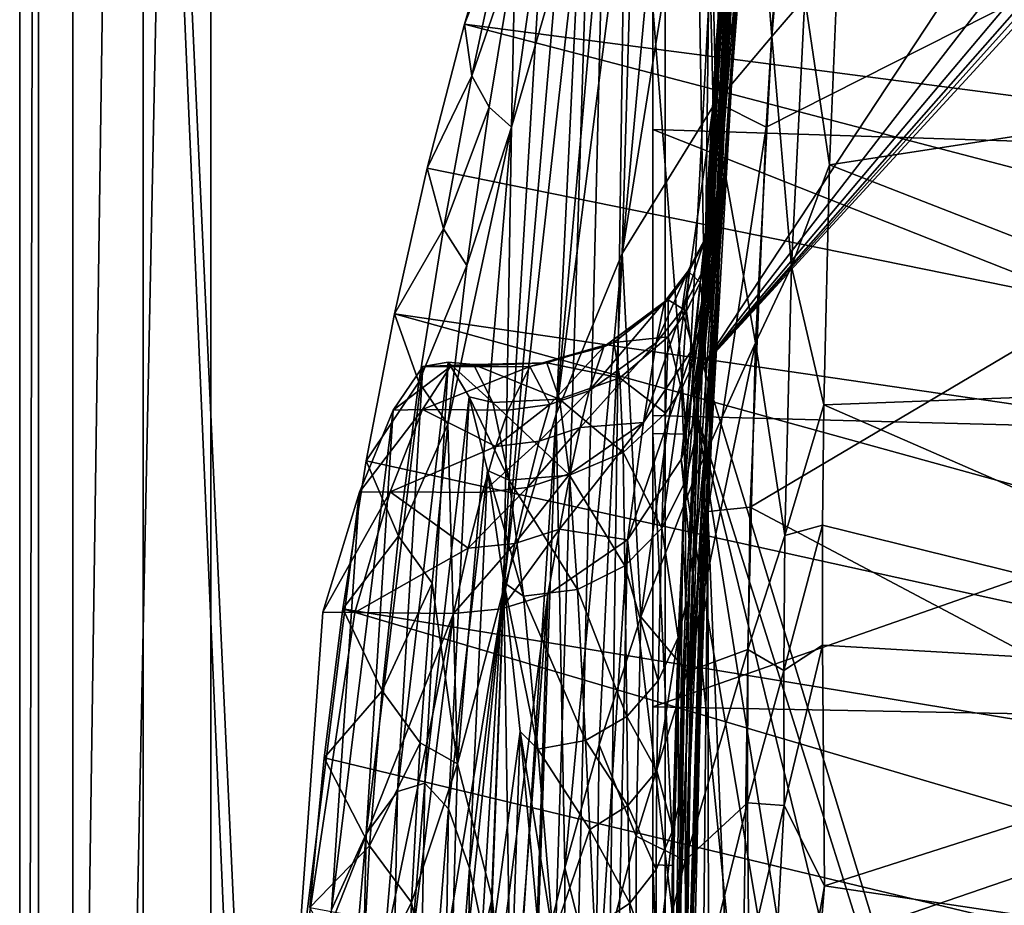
# Model space of a CAD drawing. Header units: metres. Extents: x 0 to 1004, y -708 to 0.
# Tile 18 of 98: x 0 to 80, y -312 to -241. Entities that reach past the tile are written whole.
import ezdxf

# ---------------------------------------------------------------- set-up
doc = ezdxf.new("R2010")
doc.units = ezdxf.units.M

msp = doc.modelspace()

# ---------------------------------------------------------------- linework, layer by layer
at = {"layer": 'top01'}
for points in [[(4.296307, -31.426254, 2063.059814), (32.904003, -648.417358, 2063.059814), (51.296307, -64.566307, 2063.059814)], [(32.904003, -648.417358, 2063.059814), (4.296307, -31.426254, 2063.059814), (31.296307, -654.417358, 2063.059814)], [(4.296307, -31.426254, 2063.059814), (4.296307, -686.417358, 2063.059814), (31.296307, -654.417358, 2063.059814)], [(51.296307, -64.566307, 163.059692), (32.904003, -648.417358, 163.059692), (4.296307, -31.426254, 163.059692)], [(4.296307, -31.426254, 163.059692), (32.904003, -648.417358, 163.059692), (31.296307, -654.417358, 163.059692)], [(4.296307, -686.417358, 163.059692), (4.296307, -31.426254, 163.059692), (31.296307, -654.417358, 163.059692)], [(4.296307, -686.417358, 163.059692), (4.296307, -686.417358, 176.057236), (4.296307, -31.426254, 163.059692)], [(4.296307, -686.417358, 176.057236), (4.296307, -686.417358, 2050.057129), (4.296307, -31.426254, 163.059692)], [(4.296307, -31.426254, 163.059692), (4.296307, -686.417358, 2050.057129), (4.296307, -31.426254, 2063.059814)], [(4.296307, -686.417358, 2050.057129), (4.296307, -686.417358, 2063.059814), (4.296307, -31.426254, 2063.059814)], [(51.296307, -64.566307, 2063.059814), (32.904003, -648.417358, 2063.059814), (37.296307, -644.025024, 2063.059814)], [(51.296307, -64.566307, 163.059692), (37.296307, -644.025024, 163.059692), (32.904003, -648.417358, 163.059692)], [(37.296307, -644.025024, 2063.059814), (43.296307, -642.417358, 2063.059814), (51.296307, -64.566307, 2063.059814)], [(43.296307, -642.417358, 163.059692), (37.296307, -644.025024, 163.059692), (51.296307, -64.566307, 163.059692)], [(43.296307, -642.417358, 2063.059814), (51.296307, -642.417358, 2063.059814), (51.296307, -64.566307, 2063.059814)], [(51.296307, -642.417358, 163.059692), (43.296307, -642.417358, 163.059692), (51.296307, -64.566307, 163.059692)], [(51.296307, -642.417358, 2063.059814), (51.296307, -344.212433, 2037.928223), (51.296307, -64.566307, 2063.059814)], [(51.296307, -344.212433, 2037.928223), (51.296307, -309.066925, 2036.783203), (51.296307, -64.566307, 2063.059814)], [(51.296307, -64.566307, 2063.059814), (51.296307, -309.066925, 2036.783203), (51.296307, -274.139526, 2033.39209)], [(51.296307, -64.566307, 2063.059814), (51.296307, -274.139526, 2033.39209), (51.296307, -142.693176, 2038.730835)], [(51.296307, -296.28479, 182.743942), (51.296307, -320.161163, 179.980698), (51.296307, -64.566307, 163.059692)], [(51.296307, -320.161163, 179.980698), (51.296307, -344.179352, 179.059677), (51.296307, -64.566307, 163.059692)], [(51.296307, -64.566307, 163.059692), (51.296307, -344.179352, 179.059677), (51.296307, -642.417358, 163.059692)], [(51.296307, -226.952499, 202.008636), (51.296307, -249.534851, 193.778091), (51.296307, -64.566307, 163.059692)], [(51.296307, -64.566307, 163.059692), (51.296307, -249.534851, 193.778091), (51.296307, -272.694061, 187.347092)], [(51.296307, -272.694061, 187.347092), (51.296307, -296.28479, 182.743942), (51.296307, -64.566307, 163.059692)], [(51.296307, -274.139526, 2033.39209), (51.296307, -239.642883, 2027.796265), (51.296307, -142.693176, 2038.730835)], [(61.301888, -188.134079, 1806.908325), (60.629059, -196.263702, 1834.423462), (56.473145, -241.916046, 1841.703003)], [(56.473145, -241.916046, 1841.703003), (57.192055, -232.165451, 1813.561401), (61.301888, -188.134079, 1806.908325)], [(59.4883, -210.475388, 1993.172119), (57.262505, -242.72641, 1994.420654), (61.576668, -194.450409, 1971.288452)], [(57.262505, -242.72641, 1994.420654), (58.946533, -225.047577, 1973.538452), (61.576668, -194.450409, 1971.288452)], [(60.629059, -196.263702, 1834.423462), (55.746151, -254.111008, 1868.86084), (56.473145, -241.916046, 1841.703003)], [(59.821495, -206.494537, 1861.194336), (55.746151, -254.111008, 1868.86084), (60.629059, -196.263702, 1834.423462)], [(101.584862, -208.985672, 1605.95459), (99.175949, -202.210419, 1606.0177), (55.367943, -268.641602, 1607.164795)], [(55.367943, -268.641602, 1607.164795), (99.175949, -202.210419, 1606.0177), (57.383121, -236.252899, 1607.112061)], [(58.936844, -218.759979, 1887.044434), (55.088524, -268.655365, 1894.810547), (59.821495, -206.494537, 1861.194336)], [(55.088524, -268.655365, 1894.810547), (55.746151, -254.111008, 1868.86084), (59.821495, -206.494537, 1861.194336)], [(58.0205, -232.980392, 1911.807251), (60.474178, -206.813187, 1908.014404), (57.105209, -249.06189, 1935.322266)], [(60.474178, -206.813187, 1908.014404), (59.321751, -221.485931, 1931.833984), (57.105209, -249.06189, 1935.322266)], [(58.946533, -225.047577, 1973.538452), (56.875393, -255.688019, 1975.778687), (60.548702, -208.764404, 1951.475342)], [(56.875393, -255.688019, 1975.778687), (58.115322, -237.809982, 1954.463379), (60.548702, -208.764404, 1951.475342)], [(102.816063, -212.363678, 1605.922363), (101.584862, -208.985672, 1605.95459), (55.367943, -268.641602, 1607.164795)], [(57.280155, -227.783844, 2014.042847), (55.527973, -261.709717, 2014.027222), (59.4883, -210.475388, 1993.172119)], [(55.527973, -261.709717, 2014.027222), (57.262505, -242.72641, 1994.420654), (59.4883, -210.475388, 1993.172119)], [(55.367943, -268.641602, 1607.164795), (103.43734, -214.050598, 1605.906128), (102.816063, -212.363678, 1605.922363)], [(103.744637, -214.894913, 1605.898071), (103.43734, -214.050598, 1605.906128), (55.367943, -268.641602, 1607.164795)], [(104.054298, -215.706757, 1605.889893), (103.744637, -214.894913, 1605.898071), (55.367943, -268.641602, 1607.164795)], [(104.054298, -215.706757, 1605.889893), (55.367943, -268.641602, 1607.164795), (111.197639, -451.194702, 1605.702881)], [(55.479439, -218.055008, 1362.083374), (58.963173, -217.180969, 1415.189941), (56.168655, -247.639465, 1417.02771)], [(58.963173, -217.180969, 1415.189941), (60.93362, -242.012344, 1469.493408), (56.168655, -247.639465, 1417.02771)], [(58.963173, -217.180969, 1415.189941), (63.030533, -217.272598, 1467.966919), (60.93362, -242.012344, 1469.493408)], [(63.030533, -217.272598, 1467.966919), (63.61451, -238.893158, 1495.561157), (60.93362, -242.012344, 1469.493408)], [(52.484295, -219.891388, 1308.730835), (55.479439, -218.055008, 1362.083374), (48.797035, -259.577911, 1311.003662)], [(55.479439, -218.055008, 1362.083374), (56.168655, -247.639465, 1417.02771), (48.797035, -259.577911, 1311.003662)], [(56.665371, -253.289017, 1734.475342), (58.688175, -218.198578, 1725.429077), (58.343113, -220.263214, 1755.182617)], [(56.665371, -253.289017, 1734.475342), (56.879509, -252.424316, 1702.18103), (58.688175, -218.198578, 1725.429077)], [(56.879509, -252.424316, 1702.18103), (58.787296, -218.747726, 1695.612183), (58.688175, -218.198578, 1725.429077)], [(58.0205, -232.980392, 1911.807251), (54.557732, -285.43576, 1919.339844), (58.936844, -218.759979, 1887.044434)], [(54.557732, -285.43576, 1919.339844), (55.088524, -268.655365, 1894.810547), (58.936844, -218.759979, 1887.044434)], [(56.879509, -252.424316, 1702.18103), (56.727661, -254.730515, 1669.957153), (58.787296, -218.747726, 1695.612183)], [(56.727661, -254.730515, 1669.957153), (58.600952, -221.905334, 1665.958008), (58.787296, -218.747726, 1695.612183)], [(49.877052, -222.683975, 1255.202759), (52.484295, -219.891388, 1308.730835), (48.797035, -259.577911, 1311.003662)], [(56.151009, -257.333008, 1766.526123), (58.343113, -220.263214, 1755.182617), (57.821144, -224.929321, 1784.641479)], [(56.151009, -257.333008, 1766.526123), (56.665371, -253.289017, 1734.475342), (58.343113, -220.263214, 1755.182617)], [(57.105209, -249.06189, 1935.322266), (59.321751, -221.485931, 1931.833984), (56.213734, -266.896301, 1957.436768)], [(59.321751, -221.485931, 1931.833984), (58.115322, -237.809982, 1954.463379), (56.213734, -266.896301, 1957.436768)], [(56.727661, -254.730515, 1669.957153), (56.201904, -260.174927, 1638.11731), (58.600952, -221.905334, 1665.958008)], [(56.201904, -260.174927, 1638.11731), (58.127869, -227.648041, 1636.69812), (58.600952, -221.905334, 1665.958008)], [(47.565002, -226.423508, 1201.564819), (49.877052, -222.683975, 1255.202759), (43.450058, -272.575195, 1204.033936)], [(49.877052, -222.683975, 1255.202759), (48.797035, -259.577911, 1311.003662), (43.450058, -272.575195, 1204.033936)], [(39.849762, -249.358597, 986.8078), (40.145046, -234.98912, 878.353394), (43.476212, -223.778152, 985.602783)], [(43.476212, -223.778152, 985.602783), (43.518665, -236.699234, 1094.175171), (39.849762, -249.358597, 986.8078)], [(66.406555, -232.953735, 1521.412109), (94.852409, -223.780197, 1537.106445), (103.710945, -246.544617, 1543.920166)], [(55.444122, -264.536224, 1798.014038), (57.821144, -224.929321, 1784.641479), (57.192055, -232.165451, 1813.561401)], [(55.444122, -264.536224, 1798.014038), (56.151009, -257.333008, 1766.526123), (57.821144, -224.929321, 1784.641479)], [(57.262505, -242.72641, 1994.420654), (55.624813, -275.012421, 1995.665649), (58.946533, -225.047577, 1973.538452)], [(55.624813, -275.012421, 1995.665649), (56.875393, -255.688019, 1975.778687), (58.946533, -225.047577, 1973.538452)], [(45.468227, -231.099258, 1147.871582), (47.565002, -226.423508, 1201.564819), (43.450058, -272.575195, 1204.033936)], [(51.296307, -249.534851, 193.778091), (51.296307, -226.952499, 202.008636), (109.476715, -251.409836, 199.45929)], [(109.476715, -251.409836, 199.45929), (51.296307, -226.952499, 202.008636), (103.611565, -228.743729, 206.974854)], [(55.812748, -239.753342, 2027.00647), (55.527973, -261.709717, 2014.027222), (57.280155, -227.783844, 2014.042847)], [(58.127869, -227.648041, 1636.69812), (56.201904, -260.174927, 1638.11731), (57.410255, -235.937881, 1608.049194)], [(36.026302, -241.012939, 663.669556), (39.396584, -229.491959, 663.581299), (39.251041, -232.906021, 770.753235)], [(238.304123, -267.396332, 658.372742), (39.396584, -229.491959, 663.581299), (36.026302, -241.012939, 663.669556)], [(238.304123, -267.396332, 658.372742), (227.023026, -239.772797, 658.668152), (39.396584, -229.491959, 663.581299)], [(43.450058, -272.575195, 1204.033936), (39.224281, -286.687653, 1096.572388), (45.468227, -231.099258, 1147.871582)], [(39.224281, -286.687653, 1096.572388), (43.518665, -236.699234, 1094.175171), (45.468227, -231.099258, 1147.871582)], [(36.627445, -245.206482, 771.045288), (36.026302, -241.012939, 663.669556), (39.251041, -232.906021, 770.753235)], [(39.251041, -232.906021, 770.753235), (40.145046, -234.98912, 878.353394), (36.627445, -245.206482, 771.045288)], [(54.664196, -274.830627, 1828.629395), (57.192055, -232.165451, 1813.561401), (56.473145, -241.916046, 1841.703003)], [(54.664196, -274.830627, 1828.629395), (55.444122, -264.536224, 1798.014038), (57.192055, -232.165451, 1813.561401)], [(55.394703, -276.675995, 1938.793091), (54.557732, -285.43576, 1919.339844), (58.0205, -232.980392, 1911.807251)], [(57.105209, -249.06189, 1935.322266), (55.394703, -276.675995, 1938.793091), (58.0205, -232.980392, 1911.807251)], [(66.406555, -232.953735, 1521.412109), (65.590805, -252.389038, 1522.288574), (63.61451, -238.893158, 1495.561157)], [(65.590805, -252.389038, 1522.288574), (66.406555, -232.953735, 1521.412109), (103.710945, -246.544617, 1543.920166)], [(40.145046, -234.98912, 878.353394), (38.040741, -247.744064, 878.816528), (36.627445, -245.206482, 771.045288)], [(38.040741, -247.744064, 878.816528), (40.145046, -234.98912, 878.353394), (39.849762, -249.358597, 986.8078)], [(56.201904, -260.174927, 1638.11731), (55.367943, -268.641602, 1607.164795), (57.410255, -235.937881, 1608.049194)], [(57.410255, -235.937881, 1608.049194), (55.367943, -268.641602, 1607.164795), (57.383121, -236.252899, 1607.112061)], [(43.518665, -236.699234, 1094.175171), (39.224281, -286.687653, 1096.572388), (39.849762, -249.358597, 986.8078)], [(56.213734, -266.896301, 1957.436768), (58.115322, -237.809982, 1954.463379), (55.363895, -286.361511, 1978.008179)], [(58.115322, -237.809982, 1954.463379), (56.875393, -255.688019, 1975.778687), (55.363895, -286.361511, 1978.008179)], [(60.93362, -242.012344, 1469.493408), (63.61451, -238.893158, 1495.561157), (62.525673, -260.62915, 1496.831421)], [(63.61451, -238.893158, 1495.561157), (65.590805, -252.389038, 1522.288574), (62.525673, -260.62915, 1496.831421)], [(53.995583, -274.205841, 2032.920776), (51.296307, -239.642883, 2027.796265), (51.296307, -274.139526, 2033.39209)], [(53.995583, -274.205841, 2032.920776), (55.812748, -239.753342, 2027.00647), (51.296307, -239.642883, 2027.796265)], [(55.812748, -239.753342, 2027.00647), (53.995583, -274.205841, 2032.920776), (55.527973, -261.709717, 2014.027222)], [(33.011452, -252.676178, 663.748535), (36.026302, -241.012939, 663.669556), (36.627445, -245.206482, 771.045288)], [(246.014938, -295.936157, 658.170837), (36.026302, -241.012939, 663.669556), (33.011452, -252.676178, 663.748535)], [(246.014938, -295.936157, 658.170837), (238.304123, -267.396332, 658.372742), (36.026302, -241.012939, 663.669556)], [(56.473145, -241.916046, 1841.703003), (55.746151, -254.111008, 1868.86084), (53.93108, -288.119934, 1858.069702)], [(53.93108, -288.119934, 1858.069702), (54.664196, -274.830627, 1828.629395), (56.473145, -241.916046, 1841.703003)], [(56.168655, -247.639465, 1417.02771), (60.93362, -242.012344, 1469.493408), (59.605217, -266.799957, 1470.973511)], [(60.93362, -242.012344, 1469.493408), (62.525673, -260.62915, 1496.831421), (59.605217, -266.799957, 1470.973511)], [(55.527973, -261.709717, 2014.027222), (54.393871, -295.661469, 2014.016968), (57.262505, -242.72641, 1994.420654)], [(54.393871, -295.661469, 2014.016968), (55.624813, -275.012421, 1995.665649), (57.262505, -242.72641, 1994.420654)], [(34.325195, -257.572968, 771.312744), (33.011452, -252.676178, 663.748535), (36.627445, -245.206482, 771.045288)], [(36.627445, -245.206482, 771.045288), (38.040741, -247.744064, 878.816528), (34.325195, -257.572968, 771.312744)], [(65.590805, -252.389038, 1522.288574), (103.710945, -246.544617, 1543.920166), (111.020706, -270.09375, 1549.50769)], [(38.040741, -247.744064, 878.816528), (36.216118, -260.549347, 879.238159), (34.325195, -257.572968, 771.312744)], [(36.216118, -260.549347, 879.238159), (38.040741, -247.744064, 878.816528), (39.849762, -249.358597, 986.8078)], [(48.797035, -259.577911, 1311.003662), (56.168655, -247.639465, 1417.02771), (50.327526, -288.997498, 1366.192261)], [(56.168655, -247.639465, 1417.02771), (54.499435, -278.163696, 1418.811768), (50.327526, -288.997498, 1366.192261)], [(54.499435, -278.163696, 1418.811768), (56.168655, -247.639465, 1417.02771), (59.605217, -266.799957, 1470.973511)], [(35.469711, -300.902954, 988.845581), (34.671185, -273.397675, 879.62262), (39.849762, -249.358597, 986.8078)], [(39.849762, -249.358597, 986.8078), (34.671185, -273.397675, 879.62262), (36.216118, -260.549347, 879.238159)], [(39.224281, -286.687653, 1096.572388), (35.469711, -300.902954, 988.845581), (39.849762, -249.358597, 986.8078)], [(114.047264, -274.353851, 193.665176), (51.296307, -272.694061, 187.347092), (51.296307, -249.534851, 193.778091)], [(114.047264, -274.353851, 193.665176), (51.296307, -249.534851, 193.778091), (109.476715, -251.409836, 199.45929)], [(56.213734, -266.896301, 1957.436768), (54.844543, -296.014038, 1960.394531), (57.105209, -249.06189, 1935.322266)], [(54.844543, -296.014038, 1960.394531), (55.394703, -276.675995, 1938.793091), (57.105209, -249.06189, 1935.322266)], [(30.36018, -264.465179, 663.817932), (33.011452, -252.676178, 663.748535), (34.325195, -257.572968, 771.312744)], [(30.36018, -264.465179, 663.817932), (246.014938, -295.936157, 658.170837), (33.011452, -252.676178, 663.748535)], [(56.727661, -254.730515, 1669.957153), (56.879509, -252.424316, 1702.18103), (56.247887, -258.088135, 1669.331787)], [(56.879509, -252.424316, 1702.18103), (56.452183, -255.456665, 1701.085938), (56.247887, -258.088135, 1669.331787)], [(56.879509, -252.424316, 1702.18103), (56.665371, -253.289017, 1734.475342), (56.452183, -255.456665, 1701.085938)], [(65.590805, -252.389038, 1522.288574), (65.143303, -271.838989, 1523.105347), (62.525673, -260.62915, 1496.831421)], [(65.143303, -271.838989, 1523.105347), (65.590805, -252.389038, 1522.288574), (111.020706, -270.09375, 1549.50769)], [(56.665371, -253.289017, 1734.475342), (56.151009, -257.333008, 1766.526123), (56.300766, -255.92366, 1732.908081)], [(56.665371, -253.289017, 1734.475342), (56.300766, -255.92366, 1732.908081), (56.452183, -255.456665, 1701.085938)], [(55.746151, -254.111008, 1868.86084), (53.369205, -304.28656, 1886.037109), (53.93108, -288.119934, 1858.069702)], [(53.369205, -304.28656, 1886.037109), (55.746151, -254.111008, 1868.86084), (53.853748, -293.652435, 1898.666504)], [(53.853748, -293.652435, 1898.666504), (55.746151, -254.111008, 1868.86084), (55.088524, -268.655365, 1894.810547)], [(56.201904, -260.174927, 1638.11731), (56.727661, -254.730515, 1669.957153), (55.68713, -263.794312, 1637.927612)], [(56.727661, -254.730515, 1669.957153), (56.247887, -258.088135, 1669.331787), (55.68713, -263.794312, 1637.927612)], [(55.363895, -286.361511, 1978.008179), (56.875393, -255.688019, 1975.778687), (54.575729, -307.322571, 1996.906616)], [(56.875393, -255.688019, 1975.778687), (55.624813, -275.012421, 1995.665649), (54.575729, -307.322571, 1996.906616)], [(56.151009, -257.333008, 1766.526123), (55.12389, -261.941467, 1764.563232), (56.300766, -255.92366, 1732.908081)], [(56.300766, -255.92366, 1732.908081), (55.12389, -261.941467, 1764.563232), (55.471054, -258.580231, 1732.910278)], [(56.247887, -258.088135, 1669.331787), (56.452183, -255.456665, 1701.085938), (55.214203, -261.248749, 1669.301636)], [(56.452183, -255.456665, 1701.085938), (55.52039, -258.35379, 1701.063232), (55.214203, -261.248749, 1669.301636)], [(56.300766, -255.92366, 1732.908081), (55.471054, -258.580231, 1732.910278), (55.52039, -258.35379, 1701.063232)], [(56.452183, -255.456665, 1701.085938), (56.300766, -255.92366, 1732.908081), (55.52039, -258.35379, 1701.063232)], [(32.344883, -269.997498, 771.554626), (30.36018, -264.465179, 663.817932), (34.325195, -257.572968, 771.312744)], [(36.216118, -260.549347, 879.238159), (32.344883, -269.997498, 771.554626), (34.325195, -257.572968, 771.312744)], [(56.151009, -257.333008, 1766.526123), (55.444122, -264.536224, 1798.014038), (55.12389, -261.941467, 1764.563232)], [(55.214203, -261.248749, 1669.301636), (55.52039, -258.35379, 1701.063232), (53.640358, -264.186249, 1669.283325)], [(53.640358, -264.186249, 1669.283325), (55.52039, -258.35379, 1701.063232), (54.103165, -261.05658, 1701.049927)], [(55.52039, -258.35379, 1701.063232), (55.471054, -258.580231, 1732.910278), (54.103165, -261.05658, 1701.049927)], [(55.68713, -263.794312, 1637.927612), (56.247887, -258.088135, 1669.331787), (54.553841, -267.235168, 1637.915527)], [(56.247887, -258.088135, 1669.331787), (55.214203, -261.248749, 1669.301636), (54.553841, -267.235168, 1637.915527)], [(54.103165, -261.05658, 1701.049927), (55.471054, -258.580231, 1732.910278), (54.209087, -261.070068, 1732.919556)], [(55.471054, -258.580231, 1732.910278), (55.12389, -261.941467, 1764.563232), (54.209087, -261.070068, 1732.919556)], [(43.450058, -272.575195, 1204.033936), (48.797035, -259.577911, 1311.003662), (44.158936, -309.309235, 1259.93103)], [(48.797035, -259.577911, 1311.003662), (46.935223, -299.364532, 1313.208252), (44.158936, -309.309235, 1259.93103)], [(46.935223, -299.364532, 1313.208252), (48.797035, -259.577911, 1311.003662), (50.327526, -288.997498, 1366.192261)], [(34.671185, -273.397675, 879.62262), (32.344883, -269.997498, 771.554626), (36.216118, -260.549347, 879.238159)], [(55.68713, -263.794312, 1637.927612), (54.825413, -272.53302, 1607.179077), (56.201904, -260.174927, 1638.11731)], [(54.825413, -272.53302, 1607.179077), (55.367943, -268.641602, 1607.164795), (56.201904, -260.174927, 1638.11731)], [(59.605217, -266.799957, 1470.973511), (62.525673, -260.62915, 1496.831421), (61.977787, -282.41806, 1498.042114)], [(62.525673, -260.62915, 1496.831421), (65.143303, -271.838989, 1523.105347), (61.977787, -282.41806, 1498.042114)], [(52.231686, -263.480164, 1701.045166), (51.56456, -266.80423, 1669.275757), (54.103165, -261.05658, 1701.049927)], [(51.56456, -266.80423, 1669.275757), (53.640358, -264.186249, 1669.283325), (54.103165, -261.05658, 1701.049927)], [(54.103165, -261.05658, 1701.049927), (54.209087, -261.070068, 1732.919556), (52.231686, -263.480164, 1701.045166)], [(54.209087, -261.070068, 1732.919556), (52.539413, -263.319458, 1732.935181), (52.231686, -263.480164, 1701.045166)], [(52.539413, -263.319458, 1732.935181), (54.209087, -261.070068, 1732.919556), (54.01347, -264.240997, 1764.599609)], [(54.553841, -267.235168, 1637.915527), (55.214203, -261.248749, 1669.301636), (53.640358, -264.186249, 1669.283325)], [(54.209087, -261.070068, 1732.919556), (55.12389, -261.941467, 1764.563232), (54.01347, -264.240997, 1764.599609)], [(53.995583, -274.205841, 2032.920776), (53.682991, -282.3797, 2033.99585), (55.527973, -261.709717, 2014.027222)], [(55.527973, -261.709717, 2014.027222), (53.682991, -282.3797, 2033.99585), (54.393871, -295.661469, 2014.016968)], [(55.12389, -261.941467, 1764.563232), (54.578075, -268.433044, 1795.74707), (54.01347, -264.240997, 1764.599609)], [(55.444122, -264.536224, 1798.014038), (54.578075, -268.433044, 1795.74707), (55.12389, -261.941467, 1764.563232)], [(47.31237, -267.148071, 1701.056519), (46.132347, -270.698456, 1669.287598), (52.231686, -263.480164, 1701.045166)], [(46.132347, -270.698456, 1669.287598), (51.56456, -266.80423, 1669.275757), (52.231686, -263.480164, 1701.045166)], [(52.231686, -263.480164, 1701.045166), (52.539413, -263.319458, 1732.935181), (47.31237, -267.148071, 1701.056519)], [(52.539413, -263.319458, 1732.935181), (48.126469, -266.795624, 1732.981934), (47.31237, -267.148071, 1701.056519)], [(48.126469, -266.795624, 1732.981934), (52.539413, -263.319458, 1732.935181), (52.540329, -266.336761, 1764.640503)], [(52.540329, -266.336761, 1764.640503), (52.539413, -263.319458, 1732.935181), (54.01347, -264.240997, 1764.599609)], [(54.553841, -267.235168, 1637.915527), (53.597569, -276.264954, 1607.211182), (55.68713, -263.794312, 1637.927612)], [(53.597569, -276.264954, 1607.211182), (54.825413, -272.53302, 1607.179077), (55.68713, -263.794312, 1637.927612)], [(28.079628, -276.362976, 663.877686), (30.36018, -264.465179, 663.817932), (32.344883, -269.997498, 771.554626)], [(28.079628, -276.362976, 663.877686), (250.152771, -325.1427, 658.0625), (30.36018, -264.465179, 663.817932)], [(250.152771, -325.1427, 658.0625), (246.014938, -295.936157, 658.170837), (30.36018, -264.465179, 663.817932)], [(54.553841, -267.235168, 1637.915527), (53.640358, -264.186249, 1669.283325), (50.544994, -273.250793, 1637.933472)], [(53.640358, -264.186249, 1669.283325), (51.56456, -266.80423, 1669.275757), (50.544994, -273.250793, 1637.933472)], [(54.01347, -264.240997, 1764.599609), (53.61364, -270.561096, 1795.800781), (52.540329, -266.336761, 1764.640503)], [(54.01347, -264.240997, 1764.599609), (54.578075, -268.433044, 1795.74707), (53.61364, -270.561096, 1795.800781)], [(55.444122, -264.536224, 1798.014038), (54.664196, -274.830627, 1828.629395), (54.578075, -268.433044, 1795.74707)], [(48.621246, -269.65448, 1764.732788), (48.126469, -266.795624, 1732.981934), (52.540329, -266.336761, 1764.640503)], [(52.540329, -266.336761, 1764.640503), (52.329533, -272.519531, 1795.857178), (48.621246, -269.65448, 1764.732788)], [(53.61364, -270.561096, 1795.800781), (52.329533, -272.519531, 1795.857178), (52.540329, -266.336761, 1764.640503)], [(42.691227, -268.443207, 1733.040527), (41.322105, -268.734741, 1701.084106), (48.126469, -266.795624, 1732.981934)], [(48.126469, -266.795624, 1732.981934), (41.322105, -268.734741, 1701.084106), (47.31237, -267.148071, 1701.056519)], [(41.322105, -268.734741, 1701.084106), (42.943115, -271.802277, 1669.302734), (47.31237, -267.148071, 1701.056519)], [(48.621246, -269.65448, 1764.732788), (42.691227, -268.443207, 1733.040527), (48.126469, -266.795624, 1732.981934)], [(47.31237, -267.148071, 1701.056519), (42.943115, -271.802277, 1669.302734), (46.132347, -270.698456, 1669.287598)], [(50.544994, -273.250793, 1637.933472), (51.56456, -266.80423, 1669.275757), (45.406708, -273.657898, 1653.56311)], [(51.56456, -266.80423, 1669.275757), (46.132347, -270.698456, 1669.287598), (45.406708, -273.657898, 1653.56311)], [(54.499435, -278.163696, 1418.811768), (59.605217, -266.799957, 1470.973511), (54.073151, -293.438354, 1419.680054)], [(54.073151, -293.438354, 1419.680054), (59.605217, -266.799957, 1470.973511), (58.998901, -291.632172, 1472.391479)], [(55.363895, -286.361511, 1978.008179), (54.412525, -317.058228, 1980.22644), (56.213734, -266.896301, 1957.436768)], [(54.412525, -317.058228, 1980.22644), (54.844543, -296.014038, 1960.394531), (56.213734, -266.896301, 1957.436768)], [(59.605217, -266.799957, 1470.973511), (61.977787, -282.41806, 1498.042114), (58.998901, -291.632172, 1472.391479)], [(50.544994, -273.250793, 1637.933472), (49.239029, -282.761566, 1607.325317), (54.553841, -267.235168, 1637.915527)], [(49.239029, -282.761566, 1607.325317), (53.597569, -276.264954, 1607.211182), (54.553841, -267.235168, 1637.915527)], [(30.6017, -303.130768, 1697.924194), (28.077473, -306.564331, 1667.399902), (32.666283, -268.727966, 1699.76416)], [(28.077473, -306.564331, 1667.399902), (30.268553, -272.259705, 1668.523804), (32.666283, -268.727966, 1699.76416)], [(32.666283, -268.727966, 1699.76416), (30.268553, -272.259705, 1668.523804), (34.880882, -268.76123, 1701.113403)], [(30.268553, -272.259705, 1668.523804), (32.622791, -272.218018, 1669.356567), (34.880882, -268.76123, 1701.113403)], [(32.666283, -268.727966, 1699.76416), (34.705746, -268.36496, 1731.22644), (30.6017, -303.130768, 1697.924194)], [(34.705746, -268.36496, 1731.22644), (32.809063, -302.449371, 1728.640747), (30.6017, -303.130768, 1697.924194)], [(34.880882, -268.76123, 1701.113403), (32.622791, -272.218018, 1669.356567), (41.322105, -268.734741, 1701.084106)], [(32.622791, -272.218018, 1669.356567), (39.583042, -272.250488, 1669.320557), (41.322105, -268.734741, 1701.084106)], [(34.705746, -268.36496, 1731.22644), (32.666283, -268.727966, 1699.76416), (36.770714, -268.563354, 1733.099976)], [(32.666283, -268.727966, 1699.76416), (34.880882, -268.76123, 1701.113403), (36.770714, -268.563354, 1733.099976)], [(34.705746, -268.36496, 1731.22644), (36.423378, -271.179932, 1762.584106), (32.809063, -302.449371, 1728.640747)], [(36.423378, -271.179932, 1762.584106), (34.705746, -268.36496, 1731.22644), (38.330418, -271.632385, 1764.933716)], [(34.705746, -268.36496, 1731.22644), (36.770714, -268.563354, 1733.099976), (38.330418, -271.632385, 1764.933716)], [(36.770714, -268.563354, 1733.099976), (34.880882, -268.76123, 1701.113403), (42.691227, -268.443207, 1733.040527)], [(34.880882, -268.76123, 1701.113403), (41.322105, -268.734741, 1701.084106), (42.691227, -268.443207, 1733.040527)], [(36.770714, -268.563354, 1733.099976), (42.691227, -268.443207, 1733.040527), (43.73185, -271.385254, 1764.832764)], [(38.330418, -271.632385, 1764.933716), (36.770714, -268.563354, 1733.099976), (43.73185, -271.385254, 1764.832764)], [(41.322105, -268.734741, 1701.084106), (39.583042, -272.250488, 1669.320557), (42.943115, -271.802277, 1669.302734)], [(43.73185, -271.385254, 1764.832764), (42.691227, -268.443207, 1733.040527), (48.621246, -269.65448, 1764.732788)], [(53.549793, -311.707031, 1923.077026), (55.088524, -268.655365, 1894.810547), (54.557732, -285.43576, 1919.339844)], [(53.549793, -311.707031, 1923.077026), (53.853748, -293.652435, 1898.666504), (55.088524, -268.655365, 1894.810547)], [(54.578075, -268.433044, 1795.74707), (53.946201, -278.02417, 1826.18689), (53.61364, -270.561096, 1795.800781)], [(54.664196, -274.830627, 1828.629395), (53.946201, -278.02417, 1826.18689), (54.578075, -268.433044, 1795.74707)], [(55.367943, -268.641602, 1607.164795), (54.825413, -272.53302, 1607.179077), (111.197639, -451.194702, 1605.702881)], [(30.68704, -282.471863, 771.773132), (28.079628, -276.362976, 663.877686), (32.344883, -269.997498, 771.554626)], [(30.68704, -282.471863, 771.773132), (32.344883, -269.997498, 771.554626), (34.671185, -273.397675, 879.62262)], [(48.886837, -275.701538, 1795.976563), (43.73185, -271.385254, 1764.832764), (48.621246, -269.65448, 1764.732788)], [(52.329533, -272.519531, 1795.857178), (48.886837, -275.701538, 1795.976563), (48.621246, -269.65448, 1764.732788)], [(65.143303, -271.838989, 1523.105347), (111.020706, -270.09375, 1549.50769), (116.696571, -294.313019, 1553.763672)], [(36.423378, -271.179932, 1762.584106), (34.731503, -304.528229, 1759.263428), (32.809063, -302.449371, 1728.640747)], [(36.423378, -271.179932, 1762.584106), (37.897705, -277.147888, 1793.509644), (34.731503, -304.528229, 1759.263428)], [(37.897705, -277.147888, 1793.509644), (36.423378, -271.179932, 1762.584106), (39.643745, -277.921112, 1796.224609)], [(36.423378, -271.179932, 1762.584106), (38.330418, -271.632385, 1764.933716), (39.643745, -277.921112, 1796.224609)], [(42.943115, -271.802277, 1669.302734), (42.076664, -274.774628, 1653.588989), (46.132347, -270.698456, 1669.287598)], [(46.132347, -270.698456, 1669.287598), (42.076664, -274.774628, 1653.588989), (45.406708, -273.657898, 1653.56311)], [(53.61364, -270.561096, 1795.800781), (53.946201, -278.02417, 1826.18689), (52.018616, -281.821594, 1826.285034)], [(52.018616, -281.821594, 1826.285034), (52.329533, -272.519531, 1795.857178), (53.61364, -270.561096, 1795.800781)], [(38.330418, -271.632385, 1764.933716), (43.73185, -271.385254, 1764.832764), (44.529984, -277.524536, 1796.10022)], [(39.643745, -277.921112, 1796.224609), (38.330418, -271.632385, 1764.933716), (44.529984, -277.524536, 1796.10022)], [(39.583042, -272.250488, 1669.320557), (38.578102, -275.200775, 1653.617798), (42.943115, -271.802277, 1669.302734)], [(42.943115, -271.802277, 1669.302734), (38.578102, -275.200775, 1653.617798), (42.076664, -274.774628, 1653.588989)], [(44.529984, -277.524536, 1796.10022), (43.73185, -271.385254, 1764.832764), (48.886837, -275.701538, 1795.976563)], [(65.143303, -271.838989, 1523.105347), (65.044853, -281.567444, 1523.481567), (61.977787, -282.41806, 1498.042114)], [(65.044853, -281.567444, 1523.481567), (65.143303, -271.838989, 1523.105347), (116.696571, -294.313019, 1553.763672)], [(27.534796, -278.911072, 1637.824219), (30.268553, -272.259705, 1668.523804), (25.255386, -312.707092, 1637.34668)], [(30.268553, -272.259705, 1668.523804), (28.077473, -306.564331, 1667.399902), (25.255386, -312.707092, 1637.34668)], [(30.268553, -272.259705, 1668.523804), (27.534796, -278.911072, 1637.824219), (32.622791, -272.218018, 1669.356567)], [(27.534796, -278.911072, 1637.824219), (30.019388, -278.870209, 1638.183472), (32.622791, -272.218018, 1669.356567)], [(32.622791, -272.218018, 1669.356567), (30.019388, -278.870209, 1638.183472), (38.578102, -275.200775, 1653.617798)], [(38.578102, -275.200775, 1653.617798), (39.583042, -272.250488, 1669.320557), (32.622791, -272.218018, 1669.356567)], [(39.872181, -328.034241, 1152.721313), (39.224281, -286.687653, 1096.572388), (43.450058, -272.575195, 1204.033936)], [(41.847816, -318.859863, 1206.420532), (39.872181, -328.034241, 1152.721313), (43.450058, -272.575195, 1204.033936)], [(41.847816, -318.859863, 1206.420532), (43.450058, -272.575195, 1204.033936), (44.158936, -309.309235, 1259.93103)], [(48.886837, -275.701538, 1795.976563), (52.329533, -272.519531, 1795.857178), (52.018616, -281.821594, 1826.285034)], [(51.296307, -296.28479, 182.743942), (51.296307, -272.694061, 187.347092), (114.047264, -274.353851, 193.665176)], [(53.597569, -276.264954, 1607.211182), (91.469261, -501.351715, 1606.219482), (54.825413, -272.53302, 1607.179077)], [(91.469261, -501.351715, 1606.219482), (103.813873, -472.642944, 1605.89624), (54.825413, -272.53302, 1607.179077)], [(54.825413, -272.53302, 1607.179077), (103.813873, -472.642944, 1605.89624), (111.197639, -451.194702, 1605.702881)], [(33.409481, -286.281189, 879.996338), (30.68704, -282.471863, 771.773132), (34.671185, -273.397675, 879.62262)], [(33.409481, -286.281189, 879.996338), (34.671185, -273.397675, 879.62262), (35.469711, -300.902954, 988.845581)], [(49.239029, -282.761566, 1607.325317), (50.544994, -273.250793, 1637.933472), (43.723766, -281.908447, 1622.628906)], [(43.723766, -281.908447, 1622.628906), (50.544994, -273.250793, 1637.933472), (44.599861, -277.397461, 1637.997559)], [(50.544994, -273.250793, 1637.933472), (45.406708, -273.657898, 1653.56311), (44.599861, -277.397461, 1637.997559)], [(42.076664, -274.774628, 1653.588989), (41.129524, -278.529388, 1638.040894), (45.406708, -273.657898, 1653.56311)], [(45.406708, -273.657898, 1653.56311), (41.129524, -278.529388, 1638.040894), (44.599861, -277.397461, 1637.997559)], [(52.977692, -309.119659, 2036.489624), (51.296307, -274.139526, 2033.39209), (51.296307, -309.066925, 2036.783203)], [(52.977692, -309.119659, 2036.489624), (53.995583, -274.205841, 2032.920776), (51.296307, -274.139526, 2033.39209)], [(117.318123, -297.514587, 189.55072), (51.296307, -296.28479, 182.743942), (114.047264, -274.353851, 193.665176)], [(53.995583, -274.205841, 2032.920776), (52.977692, -309.119659, 2036.489624), (53.682991, -282.3797, 2033.99585)], [(38.578102, -275.200775, 1653.617798), (37.493156, -278.935455, 1638.087769), (42.076664, -274.774628, 1653.588989)], [(42.076664, -274.774628, 1653.588989), (37.493156, -278.935455, 1638.087769), (41.129524, -278.529388, 1638.040894)], [(54.575729, -307.322571, 1996.906616), (55.624813, -275.012421, 1995.665649), (53.878178, -329.627777, 2014.012207)], [(55.624813, -275.012421, 1995.665649), (54.393871, -295.661469, 2014.016968), (53.878178, -329.627777, 2014.012207)], [(54.664196, -274.830627, 1828.629395), (53.93108, -288.119934, 1858.069702), (53.946201, -278.02417, 1826.18689)], [(30.019388, -278.870209, 1638.183472), (37.493156, -278.935455, 1638.087769), (38.578102, -275.200775, 1653.617798)], [(49.03297, -284.872772, 1826.387451), (44.529984, -277.524536, 1796.10022), (48.886837, -275.701538, 1795.976563)], [(49.03297, -284.872772, 1826.387451), (48.886837, -275.701538, 1795.976563), (52.018616, -281.821594, 1826.285034)], [(26.175861, -288.35199, 663.92749), (28.079628, -276.362976, 663.877686), (30.68704, -282.471863, 771.773132)], [(250.152771, -325.1427, 658.0625), (28.079628, -276.362976, 663.877686), (26.175861, -288.35199, 663.92749)], [(49.239029, -282.761566, 1607.325317), (78.483421, -525.851563, 1606.55957), (53.597569, -276.264954, 1607.211182)], [(78.483421, -525.851563, 1606.55957), (91.469261, -501.351715, 1606.219482), (53.597569, -276.264954, 1607.211182)], [(54.008175, -325.153961, 1963.335693), (55.394703, -276.675995, 1938.793091), (54.844543, -296.014038, 1960.394531)], [(54.008175, -325.153961, 1963.335693), (54.190769, -304.319397, 1942.245483), (55.394703, -276.675995, 1938.793091)], [(54.190769, -304.319397, 1942.245483), (54.557732, -285.43576, 1919.339844), (55.394703, -276.675995, 1938.793091)], [(37.897705, -277.147888, 1793.509644), (36.437813, -309.345551, 1789.505615), (34.731503, -304.528229, 1759.263428)], [(37.897705, -277.147888, 1793.509644), (39.233673, -286.211884, 1823.67981), (36.437813, -309.345551, 1789.505615)], [(39.233673, -286.211884, 1823.67981), (37.897705, -277.147888, 1793.509644), (40.820255, -287.326599, 1826.59668)], [(37.897705, -277.147888, 1793.509644), (39.643745, -277.921112, 1796.224609), (40.820255, -287.326599, 1826.59668)], [(39.643745, -277.921112, 1796.224609), (44.529984, -277.524536, 1796.10022), (45.194313, -286.776367, 1826.491821)], [(41.129524, -278.529388, 1638.040894), (40.114227, -283.057526, 1622.696655), (44.599861, -277.397461, 1637.997559)], [(44.599861, -277.397461, 1637.997559), (40.114227, -283.057526, 1622.696655), (43.723766, -281.908447, 1622.628906)], [(45.194313, -286.776367, 1826.491821), (44.529984, -277.524536, 1796.10022), (49.03297, -284.872772, 1826.387451)], [(40.820255, -287.326599, 1826.59668), (39.643745, -277.921112, 1796.224609), (45.194313, -286.776367, 1826.491821)], [(50.327526, -288.997498, 1366.192261), (54.499435, -278.163696, 1418.811768), (54.073151, -293.438354, 1419.680054)], [(53.946201, -278.02417, 1826.18689), (53.34568, -290.661682, 1855.598999), (52.018616, -281.821594, 1826.285034)], [(53.93108, -288.119934, 1858.069702), (53.34568, -290.661682, 1855.598999), (53.946201, -278.02417, 1826.18689)], [(25.255386, -312.707092, 1637.34668), (22.210091, -321.500885, 1608.033081), (27.534796, -278.911072, 1637.824219)], [(22.210091, -321.500885, 1608.033081), (24.55155, -288.612549, 1607.971802), (27.534796, -278.911072, 1637.824219)], [(27.534796, -278.911072, 1637.824219), (24.55155, -288.612549, 1607.971802), (30.019388, -278.870209, 1638.183472)], [(24.55155, -288.612549, 1607.971802), (27.158323, -288.638611, 1607.903564), (30.019388, -278.870209, 1638.183472)], [(30.019388, -278.870209, 1638.183472), (27.158323, -288.638611, 1607.903564), (36.341255, -283.445313, 1622.768311)], [(36.341255, -283.445313, 1622.768311), (37.493156, -278.935455, 1638.087769), (30.019388, -278.870209, 1638.183472)], [(37.493156, -278.935455, 1638.087769), (36.341255, -283.445313, 1622.768311), (41.129524, -278.529388, 1638.040894)], [(41.129524, -278.529388, 1638.040894), (36.341255, -283.445313, 1622.768311), (40.114227, -283.057526, 1622.696655)], [(61.977787, -282.41806, 1498.042114), (65.044853, -281.567444, 1523.481567), (61.894539, -293.337769, 1498.616821)], [(65.044853, -281.567444, 1523.481567), (65.024246, -291.297363, 1523.83252), (61.894539, -293.337769, 1498.616821)], [(116.696571, -294.313019, 1553.763672), (65.024246, -291.297363, 1523.83252), (65.044853, -281.567444, 1523.481567)], [(40.114227, -283.057526, 1622.696655), (39.042564, -288.347015, 1607.592407), (43.723766, -281.908447, 1622.628906)], [(43.723766, -281.908447, 1622.628906), (39.042564, -288.347015, 1607.592407), (42.791447, -287.180847, 1607.494141)], [(42.791447, -287.180847, 1607.494141), (49.239029, -282.761566, 1607.325317), (43.723766, -281.908447, 1622.628906)], [(52.018616, -281.821594, 1826.285034), (51.723591, -294.167694, 1855.625122), (49.03297, -284.872772, 1826.387451)], [(52.018616, -281.821594, 1826.285034), (53.34568, -290.661682, 1855.598999), (51.723591, -294.167694, 1855.625122)], [(29.353945, -294.987549, 771.981445), (26.175861, -288.35199, 663.92749), (30.68704, -282.471863, 771.773132)], [(29.353945, -294.987549, 771.981445), (30.68704, -282.471863, 771.773132), (33.409481, -286.281189, 879.996338)], [(36.341255, -283.445313, 1622.768311), (35.134308, -288.718262, 1607.694702), (40.114227, -283.057526, 1622.696655)], [(40.114227, -283.057526, 1622.696655), (35.134308, -288.718262, 1607.694702), (39.042564, -288.347015, 1607.592407)], [(42.791447, -287.180847, 1607.494141), (36.341316, -485.284485, 1607.663086), (49.239029, -282.761566, 1607.325317)], [(36.341316, -485.284485, 1607.663086), (44.18996, -517.303955, 1607.45752), (49.239029, -282.761566, 1607.325317)], [(49.239029, -282.761566, 1607.325317), (44.18996, -517.303955, 1607.45752), (78.483421, -525.851563, 1606.55957)], [(52.977692, -309.119659, 2036.489624), (53.083817, -357.95929, 2034.000854), (53.682991, -282.3797, 2033.99585)], [(53.682991, -282.3797, 2033.99585), (53.083817, -357.95929, 2034.000854), (54.393871, -295.661469, 2014.016968)], [(58.998901, -291.632172, 1472.391479), (61.977787, -282.41806, 1498.042114), (61.894539, -293.337769, 1498.616821)], [(27.158323, -288.638611, 1607.903564), (35.134308, -288.718262, 1607.694702), (36.341255, -283.445313, 1622.768311)], [(49.173359, -297.068451, 1855.651978), (45.194313, -286.776367, 1826.491821), (49.03297, -284.872772, 1826.387451)], [(51.723591, -294.167694, 1855.625122), (49.173359, -297.068451, 1855.651978), (49.03297, -284.872772, 1826.387451)], [(53.493855, -331.983154, 1945.678223), (54.557732, -285.43576, 1919.339844), (54.190769, -304.319397, 1942.245483)], [(53.493855, -331.983154, 1945.678223), (53.549793, -311.707031, 1923.077026), (54.557732, -285.43576, 1919.339844)], [(32.43108, -299.192657, 880.362427), (29.353945, -294.987549, 771.981445), (33.409481, -286.281189, 879.996338)], [(32.43108, -299.192657, 880.362427), (33.409481, -286.281189, 879.996338), (35.469711, -300.902954, 988.845581)], [(39.233673, -286.211884, 1823.67981), (38.019897, -316.851349, 1819.084473), (36.437813, -309.345551, 1789.505615)], [(39.233673, -286.211884, 1823.67981), (40.54282, -298.275879, 1852.781738), (38.019897, -316.851349, 1819.084473)], [(40.54282, -298.275879, 1852.781738), (39.233673, -286.211884, 1823.67981), (41.972633, -299.696869, 1855.706177)], [(39.233673, -286.211884, 1823.67981), (40.820255, -287.326599, 1826.59668), (41.972633, -299.696869, 1855.706177)], [(38.274937, -311.760101, 1097.734253), (35.469711, -300.902954, 988.845581), (39.224281, -286.687653, 1096.572388)], [(39.872181, -328.034241, 1152.721313), (38.274937, -311.760101, 1097.734253), (39.224281, -286.687653, 1096.572388)], [(40.820255, -287.326599, 1826.59668), (45.194313, -286.776367, 1826.491821), (45.837097, -299.013702, 1855.678955)], [(45.837097, -299.013702, 1855.678955), (45.194313, -286.776367, 1826.491821), (49.173359, -297.068451, 1855.651978)], [(54.575729, -307.322571, 1996.906616), (54.115582, -339.646606, 1998.143433), (55.363895, -286.361511, 1978.008179)], [(54.115582, -339.646606, 1998.143433), (54.412525, -317.058228, 1980.22644), (55.363895, -286.361511, 1978.008179)], [(39.042564, -288.347015, 1607.592407), (25.518251, -420.266327, 1607.946533), (42.791447, -287.180847, 1607.494141)], [(25.518251, -420.266327, 1607.946533), (30.064524, -452.91925, 1607.827515), (42.791447, -287.180847, 1607.494141)], [(42.791447, -287.180847, 1607.494141), (30.064524, -452.91925, 1607.827515), (36.341316, -485.284485, 1607.663086)], [(41.972633, -299.696869, 1855.706177), (40.820255, -287.326599, 1826.59668), (45.837097, -299.013702, 1855.678955)], [(22.210091, -321.500885, 1608.033081), (21.59333, -354.468292, 1608.049316), (35.134308, -288.718262, 1607.694702)], [(21.59333, -354.468292, 1608.049316), (22.701056, -387.418488, 1608.020264), (35.134308, -288.718262, 1607.694702)], [(24.55155, -288.612549, 1607.971802), (22.210091, -321.500885, 1608.033081), (27.158323, -288.638611, 1607.903564)], [(22.210091, -321.500885, 1608.033081), (35.134308, -288.718262, 1607.694702), (27.158323, -288.638611, 1607.903564)], [(35.134308, -288.718262, 1607.694702), (22.701056, -387.418488, 1608.020264), (39.042564, -288.347015, 1607.592407)], [(22.701056, -387.418488, 1608.020264), (25.518251, -420.266327, 1607.946533), (39.042564, -288.347015, 1607.592407)], [(29.353945, -294.987549, 771.981445), (24.653843, -300.414276, 663.967346), (26.175861, -288.35199, 663.92749)], [(26.175861, -288.35199, 663.92749), (24.653843, -300.414276, 663.967346), (250.680878, -354.529572, 658.048645)], [(250.680878, -354.529572, 658.048645), (250.152771, -325.1427, 658.0625), (26.175861, -288.35199, 663.92749)], [(53.93108, -288.119934, 1858.069702), (53.369205, -304.28656, 1886.037109), (53.34568, -290.661682, 1855.598999)], [(49.950439, -306.761688, 1367.178223), (46.935223, -299.364532, 1313.208252), (50.327526, -288.997498, 1366.192261)], [(54.073151, -293.438354, 1419.680054), (49.950439, -306.761688, 1367.178223), (50.327526, -288.997498, 1366.192261)], [(53.34568, -290.661682, 1855.598999), (51.619183, -301.452606, 1869.793213), (51.723591, -294.167694, 1855.625122)], [(53.34568, -290.661682, 1855.598999), (52.898041, -306.269684, 1883.682495), (51.619183, -301.452606, 1869.793213)], [(53.369205, -304.28656, 1886.037109), (52.898041, -306.269684, 1883.682495), (53.34568, -290.661682, 1855.598999)], [(54.073151, -293.438354, 1419.680054), (58.998901, -291.632172, 1472.391479), (53.912251, -308.715179, 1420.52832)], [(53.912251, -308.715179, 1420.52832), (58.998901, -291.632172, 1472.391479), (58.95433, -304.064911, 1473.069214)], [(58.998901, -291.632172, 1472.391479), (61.894539, -293.337769, 1498.616821), (58.95433, -304.064911, 1473.069214)], [(61.894539, -293.337769, 1498.616821), (65.024246, -291.297363, 1523.83252), (61.933178, -304.277771, 1499.167358)], [(65.024246, -291.297363, 1523.83252), (65.201218, -310.759064, 1524.44812), (61.933178, -304.277771, 1499.167358)], [(65.201218, -310.759064, 1524.44812), (65.024246, -291.297363, 1523.83252), (116.696571, -294.313019, 1553.763672)], [(49.950439, -306.761688, 1367.178223), (54.073151, -293.438354, 1419.680054), (53.912251, -308.715179, 1420.52832)], [(58.95433, -304.064911, 1473.069214), (61.894539, -293.337769, 1498.616821), (61.933178, -304.277771, 1499.167358)], [(51.723591, -294.167694, 1855.625122), (51.619183, -301.452606, 1869.793213), (49.173359, -297.068451, 1855.651978)], [(53.077076, -323.183228, 1912.251709), (53.853748, -293.652435, 1898.666504), (53.549793, -311.707031, 1923.077026)], [(53.077076, -323.183228, 1912.251709), (53.369205, -304.28656, 1886.037109), (53.853748, -293.652435, 1898.666504)], [(120.661446, -319.063629, 1556.60083), (65.201218, -310.759064, 1524.44812), (116.696571, -294.313019, 1553.763672)], [(28.346109, -307.535919, 772.181091), (24.653843, -300.414276, 663.967346), (29.353945, -294.987549, 771.981445)], [(32.43108, -299.192657, 880.362427), (28.346109, -307.535919, 772.181091), (29.353945, -294.987549, 771.981445)], [(54.393871, -295.661469, 2014.016968), (53.083817, -357.95929, 2034.000854), (53.878178, -329.627777, 2014.012207)], [(51.296307, -320.161163, 179.980698), (51.296307, -296.28479, 182.743942), (117.318123, -297.514587, 189.55072)], [(54.021568, -347.768341, 1982.432617), (54.008175, -325.153961, 1963.335693), (54.844543, -296.014038, 1960.394531)], [(54.021568, -347.768341, 1982.432617), (54.844543, -296.014038, 1960.394531), (54.412525, -317.058228, 1980.22644)], [(49.276871, -304.262451, 1869.759521), (45.837097, -299.013702, 1855.678955), (49.173359, -297.068451, 1855.651978)], [(51.619183, -301.452606, 1869.793213), (49.276871, -304.262451, 1869.759521), (49.173359, -297.068451, 1855.651978)], [(119.281494, -320.800323, 187.092911), (51.296307, -320.161163, 179.980698), (117.318123, -297.514587, 189.55072)], [(40.54282, -298.275879, 1852.781738), (39.575508, -326.961761, 1847.726074), (38.019897, -316.851349, 1819.084473)], [(40.54282, -298.275879, 1852.781738), (41.929173, -313.217407, 1880.512695), (39.575508, -326.961761, 1847.726074)], [(41.929173, -313.217407, 1880.512695), (40.54282, -298.275879, 1852.781738), (43.204109, -314.851196, 1883.252197)], [(40.54282, -298.275879, 1852.781738), (41.972633, -299.696869, 1855.706177), (43.204109, -314.851196, 1883.252197)], [(41.972633, -299.696869, 1855.706177), (45.837097, -299.013702, 1855.678955), (46.18446, -306.204803, 1869.725586)], [(46.18446, -306.204803, 1869.725586), (45.837097, -299.013702, 1855.678955), (49.276871, -304.262451, 1869.759521)], [(31.73653, -312.125153, 880.720825), (28.346109, -307.535919, 772.181091), (32.43108, -299.192657, 880.362427)], [(35.469711, -300.902954, 988.845581), (31.73653, -312.125153, 880.720825), (32.43108, -299.192657, 880.362427)], [(43.204109, -314.851196, 1883.252197), (41.972633, -299.696869, 1855.706177), (46.18446, -306.204803, 1869.725586)], [(44.158936, -309.309235, 1259.93103), (46.935223, -299.364532, 1313.208252), (46.677715, -319.260468, 1314.282349)], [(46.935223, -299.364532, 1313.208252), (49.950439, -306.761688, 1367.178223), (46.677715, -319.260468, 1314.282349)], [(23.517384, -312.531555, 663.997131), (24.653843, -300.414276, 663.967346), (28.346109, -307.535919, 772.181091)], [(24.653843, -300.414276, 663.967346), (23.517384, -312.531555, 663.997131), (250.680878, -354.529572, 658.048645)], [(34.73024, -326.770294, 989.822388), (31.73653, -312.125153, 880.720825), (35.469711, -300.902954, 988.845581)], [(38.274937, -311.760101, 1097.734253), (34.73024, -326.770294, 989.822388), (35.469711, -300.902954, 988.845581)], [(51.619183, -301.452606, 1869.793213), (51.561222, -309.458008, 1883.576416), (49.276871, -304.262451, 1869.759521)], [(52.898041, -306.269684, 1883.682495), (51.561222, -309.458008, 1883.576416), (51.619183, -301.452606, 1869.793213)], [(30.6017, -303.130768, 1697.924194), (32.809063, -302.449371, 1728.640747), (29.938686, -337.597229, 1696.042358)], [(32.809063, -302.449371, 1728.640747), (32.206181, -336.592773, 1726.014282), (29.938686, -337.597229, 1696.042358)], [(32.809063, -302.449371, 1728.640747), (34.731503, -304.528229, 1759.263428), (32.206181, -336.592773, 1726.014282)], [(29.938686, -337.597229, 1696.042358), (27.395727, -340.937317, 1666.23291), (30.6017, -303.130768, 1697.924194)], [(27.395727, -340.937317, 1666.23291), (28.077473, -306.564331, 1667.399902), (30.6017, -303.130768, 1697.924194)], [(34.731503, -304.528229, 1759.263428), (34.225655, -337.930908, 1755.903076), (32.206181, -336.592773, 1726.014282)], [(34.731503, -304.528229, 1759.263428), (36.437813, -309.345551, 1789.505615), (34.225655, -337.930908, 1755.903076)], [(49.419266, -312.162659, 1883.46875), (46.18446, -306.204803, 1869.725586), (49.276871, -304.262451, 1869.759521)], [(51.561222, -309.458008, 1883.576416), (49.419266, -312.162659, 1883.46875), (49.276871, -304.262451, 1869.759521)], [(53.369205, -304.28656, 1886.037109), (53.077076, -323.183228, 1912.251709), (52.898041, -306.269684, 1883.682495)], [(53.70496, -354.306549, 1966.259277), (53.493855, -331.983154, 1945.678223), (54.190769, -304.319397, 1942.245483)], [(53.70496, -354.306549, 1966.259277), (54.190769, -304.319397, 1942.245483), (54.008175, -325.153961, 1963.335693)], [(53.912251, -308.715179, 1420.52832), (58.95433, -304.064911, 1473.069214), (54.012253, -323.98996, 1421.354126)], [(54.012253, -323.98996, 1421.354126), (58.95433, -304.064911, 1473.069214), (59.076672, -316.509277, 1473.722778)], [(58.95433, -304.064911, 1473.069214), (61.933178, -304.277771, 1499.167358), (59.076672, -316.509277, 1473.722778)], [(61.933178, -304.277771, 1499.167358), (59.972801, -340.362274, 1476.752441), (59.076672, -316.509277, 1473.722778)], [(65.201218, -310.759064, 1524.44812), (59.972801, -340.362274, 1476.752441), (61.933178, -304.277771, 1499.167358)], [(46.18446, -306.204803, 1869.725586), (46.564796, -314.082336, 1883.360718), (43.204109, -314.851196, 1883.252197)], [(46.564796, -314.082336, 1883.360718), (46.18446, -306.204803, 1869.725586), (49.419266, -312.162659, 1883.46875)], [(52.898041, -306.269684, 1883.682495), (52.702915, -324.72229, 1910.123413), (51.560265, -318.163666, 1896.937988)], [(51.560265, -318.163666, 1896.937988), (51.561222, -309.458008, 1883.576416), (52.898041, -306.269684, 1883.682495)], [(53.077076, -323.183228, 1912.251709), (52.702915, -324.72229, 1910.123413), (52.898041, -306.269684, 1883.682495)], [(25.255386, -312.707092, 1637.34668), (28.077473, -306.564331, 1667.399902), (24.593113, -346.576141, 1636.825195)], [(28.077473, -306.564331, 1667.399902), (27.395727, -340.937317, 1666.23291), (24.593113, -346.576141, 1636.825195)], [(46.677715, -319.260468, 1314.282349), (49.950439, -306.761688, 1367.178223), (49.92778, -324.518799, 1368.143066)], [(49.950439, -306.761688, 1367.178223), (53.912251, -308.715179, 1420.52832), (49.92778, -324.518799, 1368.143066)], [(27.664206, -320.108612, 772.372131), (23.517384, -312.531555, 663.997131), (28.346109, -307.535919, 772.181091)], [(28.346109, -307.535919, 772.181091), (31.73653, -312.125153, 880.720825), (27.664206, -320.108612, 772.372131)], [(53.878178, -329.627777, 2014.012207), (53.981052, -363.597748, 2014.012939), (54.575729, -307.322571, 1996.906616)], [(53.981052, -363.597748, 2014.012939), (54.115582, -339.646606, 1998.143433), (54.575729, -307.322571, 1996.906616)], [(36.437813, -309.345551, 1789.505615), (36.056183, -341.592926, 1785.463257), (34.225655, -337.930908, 1755.903076)], [(36.437813, -309.345551, 1789.505615), (38.019897, -316.851349, 1819.084473), (36.056183, -341.592926, 1785.463257)], [(41.847816, -318.859863, 1206.420532), (44.158936, -309.309235, 1259.93103), (44.076107, -330.991638, 1261.063721)], [(44.158936, -309.309235, 1259.93103), (46.677715, -319.260468, 1314.282349), (44.076107, -330.991638, 1261.063721)], [(49.419266, -312.162659, 1883.46875), (51.561222, -309.458008, 1883.576416), (51.560265, -318.163666, 1896.937988)], [(49.92778, -324.518799, 1368.143066), (53.912251, -308.715179, 1420.52832), (54.012253, -323.98996, 1421.354126)], [(52.755413, -344.259735, 2037.670898), (51.296307, -309.066925, 2036.783203), (51.296307, -344.212433, 2037.928223)], [(52.755413, -344.259735, 2037.670898), (52.977692, -309.119659, 2036.489624), (51.296307, -309.066925, 2036.783203)], [(52.977692, -309.119659, 2036.489624), (52.755413, -344.259735, 2037.670898), (53.083817, -357.95929, 2034.000854)], [(59.972801, -340.362274, 1476.752441), (65.201218, -310.759064, 1524.44812), (64.733635, -316.247742, 1524.271606)], [(64.733635, -316.247742, 1524.271606), (65.201218, -310.759064, 1524.44812), (120.661446, -319.063629, 1556.60083)], [(38.121883, -336.840668, 1098.872803), (34.73024, -326.770294, 989.822388), (38.274937, -311.760101, 1097.734253)], [(39.872181, -328.034241, 1152.721313), (38.121883, -336.840668, 1098.872803), (38.274937, -311.760101, 1097.734253)], [(53.119873, -344.621613, 1936.438477), (53.077076, -323.183228, 1912.251709), (53.549793, -311.707031, 1923.077026)], [(53.119873, -344.621613, 1936.438477), (53.549793, -311.707031, 1923.077026), (53.493855, -331.983154, 1945.678223)], [(31.73653, -312.125153, 880.720825), (31.326069, -325.071625, 881.071655), (27.664206, -320.108612, 772.372131)], [(34.73024, -326.770294, 989.822388), (31.326069, -325.071625, 881.071655), (31.73653, -312.125153, 880.720825)], [(49.610359, -320.746704, 1896.745728), (46.564796, -314.082336, 1883.360718), (49.419266, -312.162659, 1883.46875)], [(49.610359, -320.746704, 1896.745728), (49.419266, -312.162659, 1883.46875), (51.560265, -318.163666, 1896.937988)]]:
    msp.add_3dface(points, dxfattribs=at)
at = {"layer": 'top0123459'}
for points in [[(10, -10), (0, -704.05426), (0, 0)], [(0, 0), (0, -704.05426), (1.527202, -1.527202, 175)], [(0, -704.05426), (1.527202, -702.527039, 175), (1.527202, -1.527202, 175)], [(1.527202, -1.527202, 175), (1.527202, -702.527039, 175), (15.487401, -23.447599, 175)], [(10, -10), (10, -694.05426), (0, -704.05426)], [(10, -694.05426), (10, -10), (10, -694.05426, 90)], [(10, -10), (10, -10, 90), (10, -694.05426, 90)], [(994.049377, -10, 90), (217.024673, -653.266907, 90), (10, -10, 90)], [(217.024673, -653.266907, 90), (10, -694.05426, 90), (10, -10, 90)], [(15.487401, -23.447599, 175), (1.527202, -702.527039, 175), (15.487401, -680.606628, 175)], [(15.487401, -23.447599, 163.059708), (15.487401, -680.606628, 163.059708), (52.298573, -67.223717, 163.059708)], [(15.487401, -23.447599, 163.059708), (15.487401, -23.447599, 175), (15.487401, -680.606628, 163.059708)], [(15.487401, -23.447599, 175), (15.487401, -680.606628, 175), (15.487401, -680.606628, 163.059708)], [(52.298573, -67.223717, 163.059708), (15.487401, -680.606628, 163.059708), (52.298573, -636.830505, 163.059708)], [(52.298573, -636.830505, 163.059708), (55.742462, -280.47226, 138.254166), (52.298573, -67.223717, 163.059708)], [(55.742462, -280.47226, 138.254166), (56.392063, -247.293076, 138.522614), (52.298573, -67.223717, 163.059708)], [(52.298573, -67.223717, 163.059708), (56.392063, -247.293076, 138.522614), (57.320049, -214.128189, 138.790802)], [(60.485558, -249.360291, 113.985519), (59.186348, -280.118225, 113.448639), (406.116364, -74.810768, 117.032295)], [(406.116364, -74.810768, 117.032295), (59.186348, -280.118225, 113.448639), (489.911316, -508.234344, 109.46685)], [(62.34153, -218.630936, 114.521904), (60.485558, -249.360291, 113.985519), (406.116364, -74.810768, 117.032295)], [(56.392063, -247.293076, 138.522614), (62.34153, -218.630936, 114.521904), (57.320049, -214.128189, 138.790802)], [(60.485558, -249.360291, 113.985519), (62.34153, -218.630936, 114.521904), (56.392063, -247.293076, 138.522614)], [(55.742462, -280.47226, 138.254166), (60.485558, -249.360291, 113.985519), (56.392063, -247.293076, 138.522614)], [(55.742462, -280.47226, 138.254166), (59.186348, -280.118225, 113.448639), (60.485558, -249.360291, 113.985519)], [(55.930729, -413.230835, 137.179672), (55.742462, -280.47226, 138.254166), (52.298573, -636.830505, 163.059708)], [(58.259731, -341.679382, 112.374084), (59.186348, -280.118225, 113.448639), (55.742462, -280.47226, 138.254166)], [(55.930729, -413.230835, 137.179672), (58.259731, -341.679382, 112.374084), (55.742462, -280.47226, 138.254166)], [(59.186348, -280.118225, 113.448639), (58.259731, -341.679382, 112.374084), (489.911316, -508.234344, 109.46685)]]:
    msp.add_3dface(points, dxfattribs=at)

doc.saveas('drawing.dxf')
